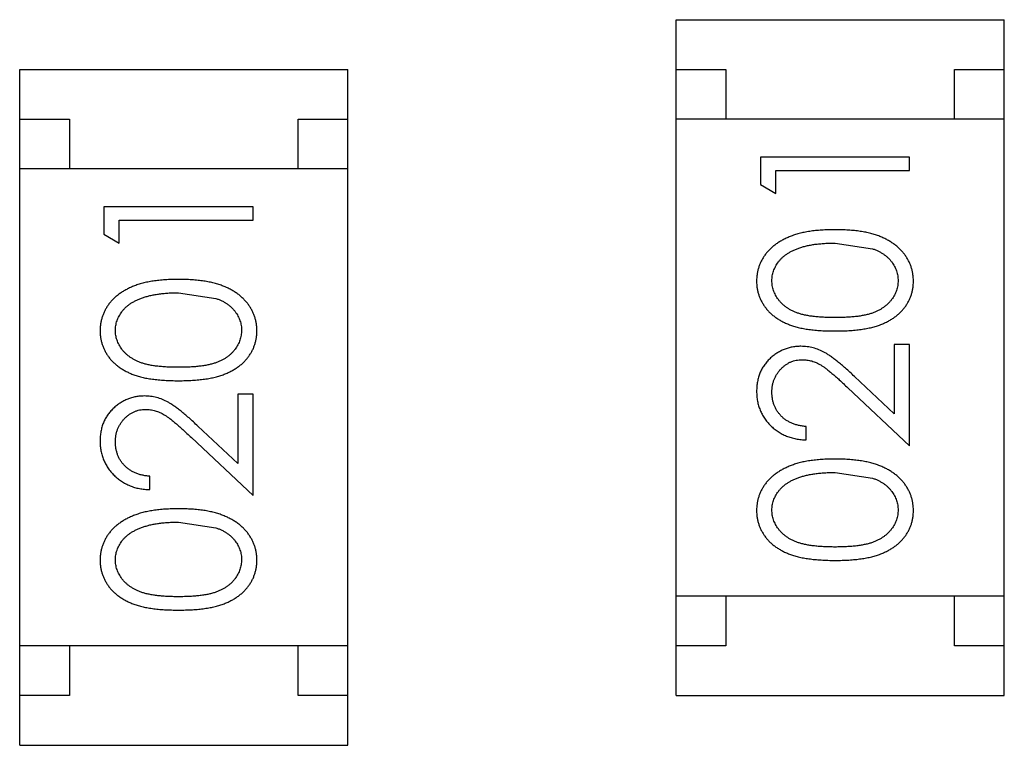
# Model space of a CAD drawing. Header units: millimetres. Extents: x -47 to 199, y -56 to 203.
# Tile 42 of 157: x 115.847 to 116.837, y 43.001 to 43.731. Entities that reach past the tile are written whole.
import ezdxf

# ---------------------------------------------------------------- set-up
doc = ezdxf.new("R2010")
doc.units = ezdxf.units.MM
doc.header["$LTSCALE"] = 1.21
doc.header["$MEASUREMENT"] = 0
doc.layers.get('0').update_dxf_attribs({"linetype": 'CONTINUOUS'})

msp = doc.modelspace()

# ---------------------------------------------------------------- linework, layer by layer
at = {"color": 7, "linetype": 'Continuous'}
for p, q in [((116.50737, 43.05133), (116.50737, 43.73133)), ((116.50737, 43.73133), (116.83737, 43.73133)), ((116.83737, 43.05133), (116.83737, 43.73133)), ((115.84705, 43.00133), (115.84705, 43.68133)), ((115.84705, 43.68133), (116.17705, 43.68133)), ((116.17705, 43.00133), (116.17705, 43.68133)), ((116.50737, 43.68133), (116.55737, 43.68133)), ((116.55737, 43.68133), (116.55737, 43.63133)), ((116.78737, 43.63133), (116.78737, 43.68133)), ((116.78737, 43.68133), (116.83737, 43.68133)), ((115.84705, 43.63133), (115.89705, 43.63133)), ((115.89705, 43.63133), (115.89705, 43.58133)), ((116.12705, 43.58133), (116.12705, 43.63133)), ((116.12705, 43.63133), (116.17705, 43.63133)), ((116.83737, 43.63133), (116.50737, 43.63133)), ((116.59209, 43.59314), (116.59209, 43.5654)), ((116.74209, 43.59314), (116.59209, 43.59314)), ((116.74209, 43.57967), (116.74209, 43.59314)), ((116.17705, 43.58133), (115.84705, 43.58133)), ((116.60748, 43.5566), (116.60748, 43.57967)), ((116.60748, 43.57967), (116.74209, 43.57967)), ((116.59209, 43.5654), (116.60748, 43.5566)), ((115.93177, 43.54313), (115.93177, 43.5154)), ((116.08177, 43.54313), (115.93177, 43.54313)), ((116.08177, 43.52967), (116.08177, 43.54313)), ((115.94715, 43.50659), (115.94715, 43.52967)), ((115.94715, 43.52967), (116.08177, 43.52967)), ((115.93177, 43.5154), (115.94715, 43.50659)), ((116.66709, 43.5066), (116.7048, 43.50092)), ((116.00677, 43.45659), (116.04448, 43.45092)), ((116.72671, 43.40467), (116.72671, 43.33487)), ((116.74209, 43.40467), (116.72671, 43.40467)), ((116.74209, 43.30275), (116.74209, 43.40467)), ((116.72671, 43.33487), (116.68665, 43.3724)), ((116.68001, 43.36092), (116.74209, 43.30275)), ((116.06638, 43.35467), (116.06638, 43.28487)), ((116.08177, 43.35467), (116.06638, 43.35467)), ((116.08177, 43.25275), (116.08177, 43.35467)), ((116.06638, 43.28487), (116.02633, 43.3224)), ((116.63825, 43.30852), (116.63825, 43.32198)), ((116.01969, 43.31092), (116.08177, 43.25275)), ((115.97792, 43.25852), (115.97792, 43.27198)), ((116.66709, 43.27583), (116.7048, 43.27015)), ((116.00677, 43.22583), (116.04448, 43.22015)), ((116.83737, 43.15133), (116.50737, 43.15133)), ((116.55737, 43.15133), (116.55737, 43.10133)), ((116.78737, 43.10133), (116.78737, 43.15133)), ((116.17705, 43.10133), (115.84705, 43.10133)), ((115.89705, 43.10133), (115.89705, 43.05133)), ((116.12705, 43.05133), (116.12705, 43.10133)), ((116.55737, 43.10133), (116.50737, 43.10133)), ((116.83737, 43.10133), (116.78737, 43.10133)), ((115.89705, 43.05133), (115.84705, 43.05133)), ((116.17705, 43.05133), (116.12705, 43.05133)), ((116.50737, 43.05133), (116.83737, 43.05133)), ((115.84705, 43.00133), (116.17705, 43.00133))]:
    msp.add_line(p, q, dxfattribs=at)
for points, knots in [([(116.66715, 43.52006), (116.66485, 43.52003), (116.66036, 43.51998), (116.65379, 43.51969), (116.64759, 43.51915), (116.64174, 43.51841), (116.63627, 43.51745), (116.63114, 43.5163), (116.62639, 43.51487), (116.62197, 43.51329), (116.61789, 43.51146), (116.61404, 43.50956), (116.6105, 43.50743), (116.60718, 43.5052), (116.60416, 43.50277), (116.60138, 43.50021), (116.59886, 43.49749), (116.59664, 43.49461), (116.59464, 43.49164), (116.59294, 43.48855), (116.59148, 43.48538), (116.59031, 43.48212), (116.58937, 43.47879), (116.58871, 43.47536), (116.58831, 43.47185), (116.58827, 43.46948), (116.58825, 43.46829)], [0, 0, 0, 0, 0.065278, 0.127205, 0.186168, 0.241675, 0.294115, 0.343609, 0.390387, 0.434463, 0.476646, 0.517002, 0.555936, 0.593716, 0.630057, 0.665601, 0.700745, 0.734917, 0.768681, 0.802087, 0.834849, 0.867433, 0.900138, 0.932806, 0.966212, 1, 1, 1, 1]), ([(116.74594, 43.46829), (116.74592, 43.46948), (116.74589, 43.47185), (116.74543, 43.47537), (116.74479, 43.47881), (116.74385, 43.48215), (116.74263, 43.48541), (116.74121, 43.48861), (116.73944, 43.4917), (116.73746, 43.49471), (116.73521, 43.4976), (116.73267, 43.50033), (116.72991, 43.50293), (116.72685, 43.50534), (116.72355, 43.50759), (116.71998, 43.50966), (116.71618, 43.51159), (116.71211, 43.51336), (116.70773, 43.51499), (116.70298, 43.5163), (116.69789, 43.51748), (116.69244, 43.51844), (116.68662, 43.51914), (116.68045, 43.5197), (116.67391, 43.51998), (116.66945, 43.52003), (116.66715, 43.52006)], [0, 0, 0, 0, 0.033824, 0.067298, 0.10028, 0.133019, 0.165736, 0.198792, 0.232372, 0.266409, 0.301016, 0.336196, 0.371972, 0.408574, 0.446394, 0.485225, 0.525372, 0.567224, 0.611081, 0.65775, 0.70702, 0.759235, 0.814484, 0.873227, 0.934937, 1, 1, 1, 1]), ([(116.60363, 43.46874), (116.60372, 43.47038), (116.60389, 43.47366), (116.60513, 43.47851), (116.60728, 43.48318), (116.60961, 43.48693), (116.6119, 43.48979), (116.61391, 43.49183), (116.61612, 43.4938), (116.61861, 43.4956), (116.62132, 43.49728), (116.62427, 43.49883), (116.62745, 43.50029), (116.63087, 43.50161), (116.63455, 43.50276), (116.63844, 43.50384), (116.64262, 43.50465), (116.64702, 43.50539), (116.65169, 43.5059), (116.6566, 43.50635), (116.66176, 43.50653), (116.66529, 43.50657), (116.66709, 43.5066)], [0, 0, 0, 0, 0.059689, 0.119507, 0.181075, 0.246162, 0.279894, 0.314468, 0.350403, 0.387474, 0.426147, 0.466624, 0.508745, 0.553328, 0.600058, 0.649177, 0.700552, 0.754894, 0.811825, 0.871514, 0.934319, 1, 1, 1, 1]), ([(116.7048, 43.50092), (116.70585, 43.50053), (116.7079, 43.49977), (116.71083, 43.49844), (116.71355, 43.49698), (116.71608, 43.49537), (116.71839, 43.49362), (116.72053, 43.49178), (116.72244, 43.48977), (116.72468, 43.48696), (116.72704, 43.48327), (116.72903, 43.47857), (116.73035, 43.47372), (116.73048, 43.4704), (116.73055, 43.46874)], [0, 0, 0, 0, 0.075949, 0.148549, 0.218996, 0.286119, 0.351826, 0.416074, 0.478265, 0.540325, 0.660405, 0.774606, 0.887187, 1, 1, 1, 1]), ([(116.00683, 43.47006), (116.00452, 43.47003), (116.00003, 43.46997), (115.99347, 43.46969), (115.98726, 43.46915), (115.98142, 43.4684), (115.97594, 43.46744), (115.97082, 43.46629), (115.96607, 43.46487), (115.96164, 43.46329), (115.95757, 43.46145), (115.95372, 43.45955), (115.95017, 43.45743), (115.94686, 43.4552), (115.94384, 43.45277), (115.94106, 43.45021), (115.93854, 43.44749), (115.93631, 43.44461), (115.93431, 43.44164), (115.93261, 43.43854), (115.93115, 43.43538), (115.92999, 43.43211), (115.92905, 43.42878), (115.92838, 43.42536), (115.92798, 43.42185), (115.92794, 43.41948), (115.92792, 43.41828)], [0, 0, 0, 0, 0.065278, 0.127205, 0.186168, 0.241675, 0.294115, 0.343609, 0.390387, 0.434463, 0.476646, 0.517002, 0.555936, 0.593716, 0.630057, 0.665601, 0.700745, 0.734917, 0.768681, 0.802087, 0.834849, 0.867433, 0.900138, 0.932806, 0.966212, 1, 1, 1, 1]), ([(116.08561, 43.41828), (116.0856, 43.41948), (116.08556, 43.42185), (116.08511, 43.42536), (116.08446, 43.4288), (116.08353, 43.43215), (116.08231, 43.4354), (116.08088, 43.43861), (116.07911, 43.44169), (116.07714, 43.44471), (116.07488, 43.4476), (116.07235, 43.45033), (116.06958, 43.45293), (116.06652, 43.45533), (116.06322, 43.45759), (116.05966, 43.45966), (116.05586, 43.46159), (116.05179, 43.46336), (116.04741, 43.46498), (116.04265, 43.4663), (116.03757, 43.46748), (116.03212, 43.46844), (116.0263, 43.46914), (116.02013, 43.46969), (116.01359, 43.46997), (116.00912, 43.47003), (116.00683, 43.47006)], [0, 0, 0, 0, 0.033824, 0.067298, 0.10028, 0.133019, 0.165736, 0.198792, 0.232372, 0.266409, 0.301016, 0.336196, 0.371972, 0.408574, 0.446394, 0.485225, 0.525372, 0.567224, 0.611081, 0.65775, 0.70702, 0.759235, 0.814484, 0.873227, 0.934937, 1, 1, 1, 1]), ([(116.58825, 43.46829), (116.58827, 43.4671), (116.5883, 43.46477), (116.58871, 43.46131), (116.58936, 43.45795), (116.59032, 43.45466), (116.59147, 43.45144), (116.59293, 43.44832), (116.59465, 43.4453), (116.5966, 43.44234), (116.59882, 43.43953), (116.60126, 43.43686), (116.60399, 43.4344), (116.60694, 43.43207), (116.61016, 43.42993), (116.61359, 43.42789), (116.6173, 43.42607), (116.62127, 43.4244), (116.62557, 43.42292), (116.63027, 43.42164), (116.63538, 43.42052), (116.64092, 43.41968), (116.64689, 43.41899), (116.65327, 43.41848), (116.66008, 43.41818), (116.66475, 43.41815), (116.66715, 43.41814)], [0, 0, 0, 0, 0.033742, 0.066533, 0.099153, 0.13154, 0.164087, 0.196563, 0.229707, 0.263315, 0.297504, 0.331686, 0.366482, 0.4021, 0.438958, 0.476748, 0.515985, 0.556589, 0.599519, 0.645765, 0.695487, 0.748721, 0.805687, 0.866754, 0.931405, 1, 1, 1, 1]), ([(116.66709, 43.4316), (116.66508, 43.4316), (116.66117, 43.43161), (116.65551, 43.43187), (116.65023, 43.43221), (116.64533, 43.43274), (116.6408, 43.43333), (116.63666, 43.43416), (116.6329, 43.43507), (116.62949, 43.43616), (116.62638, 43.43741), (116.62347, 43.43876), (116.62077, 43.44026), (116.61827, 43.44189), (116.61594, 43.44364), (116.61381, 43.44553), (116.61186, 43.44755), (116.60962, 43.45041), (116.60726, 43.45415), (116.60512, 43.45885), (116.60389, 43.46376), (116.60372, 43.46708), (116.60363, 43.46874)], [0, 0, 0, 0, 0.073302, 0.142286, 0.206253, 0.266017, 0.321612, 0.372532, 0.419497, 0.462398, 0.502825, 0.541489, 0.579034, 0.615143, 0.650298, 0.684912, 0.718701, 0.752189, 0.817245, 0.879117, 0.939613, 1, 1, 1, 1]), ([(116.73055, 43.46874), (116.73047, 43.46709), (116.7303, 43.46378), (116.729, 43.45891), (116.72693, 43.45417), (116.72455, 43.45041), (116.72225, 43.44756), (116.72033, 43.44549), (116.71818, 43.44361), (116.71587, 43.44183), (116.71336, 43.4402), (116.71064, 43.43874), (116.70774, 43.43738), (116.70463, 43.43613), (116.70122, 43.43504), (116.69745, 43.43412), (116.69331, 43.43336), (116.6888, 43.43268), (116.6839, 43.43223), (116.67863, 43.43187), (116.67298, 43.43161), (116.66909, 43.4316), (116.66709, 43.4316)], [0, 0, 0, 0, 0.060034, 0.120278, 0.182348, 0.247919, 0.281641, 0.315701, 0.350322, 0.385703, 0.421819, 0.459196, 0.497866, 0.538301, 0.58121, 0.628183, 0.679403, 0.734699, 0.794074, 0.858416, 0.927049, 1, 1, 1, 1]), ([(116.66715, 43.41814), (116.66954, 43.41815), (116.67418, 43.41818), (116.68094, 43.41848), (116.6873, 43.41898), (116.69324, 43.4197), (116.69877, 43.4206), (116.70392, 43.42165), (116.70864, 43.42298), (116.71298, 43.42449), (116.71698, 43.42619), (116.7207, 43.42805), (116.72417, 43.43006), (116.72737, 43.43224), (116.73035, 43.43454), (116.73307, 43.43701), (116.7355, 43.43967), (116.7377, 43.44246), (116.73962, 43.44539), (116.74131, 43.4484), (116.74277, 43.45149), (116.7439, 43.45469), (116.74481, 43.45796), (116.74547, 43.46131), (116.74588, 43.46477), (116.74592, 43.4671), (116.74594, 43.46829)], [0, 0, 0, 0, 0.068113, 0.132564, 0.193427, 0.250218, 0.303569, 0.353576, 0.400235, 0.443586, 0.484619, 0.524292, 0.56238, 0.599049, 0.63494, 0.669782, 0.704009, 0.737842, 0.771098, 0.803896, 0.836415, 0.868639, 0.900715, 0.933378, 0.966213, 1, 1, 1, 1]), ([(115.94331, 43.41873), (115.94339, 43.42037), (115.94357, 43.42365), (115.9448, 43.42851), (115.94695, 43.43317), (115.94929, 43.43692), (115.95158, 43.43979), (115.95359, 43.44183), (115.9558, 43.44379), (115.95829, 43.44559), (115.961, 43.44728), (115.96395, 43.44883), (115.96712, 43.45028), (115.97054, 43.4516), (115.97422, 43.45276), (115.97812, 43.45384), (115.9823, 43.45464), (115.9867, 43.45539), (115.99137, 43.45589), (115.99627, 43.45635), (116.00144, 43.45653), (116.00496, 43.45657), (116.00677, 43.45659)], [0, 0, 0, 0, 0.059689, 0.119507, 0.181075, 0.246162, 0.279894, 0.314468, 0.350403, 0.387474, 0.426147, 0.466624, 0.508745, 0.553328, 0.600058, 0.649177, 0.700552, 0.754894, 0.811825, 0.871514, 0.934319, 1, 1, 1, 1]), ([(116.04448, 43.45092), (116.04552, 43.45053), (116.04757, 43.44977), (116.0505, 43.44844), (116.05323, 43.44698), (116.05575, 43.44537), (116.05806, 43.44362), (116.0602, 43.44178), (116.06211, 43.43976), (116.06436, 43.43696), (116.06671, 43.43327), (116.0687, 43.42856), (116.07002, 43.42371), (116.07016, 43.4204), (116.07023, 43.41873)], [0, 0, 0, 0, 0.075949, 0.148549, 0.218996, 0.286119, 0.351826, 0.416074, 0.478265, 0.540325, 0.660405, 0.774606, 0.887187, 1, 1, 1, 1]), ([(115.92792, 43.41828), (115.92794, 43.4171), (115.92798, 43.41477), (115.92839, 43.41131), (115.92904, 43.40794), (115.92999, 43.40466), (115.93115, 43.40144), (115.93261, 43.39832), (115.93433, 43.39529), (115.93627, 43.39233), (115.9385, 43.38953), (115.94094, 43.38686), (115.94366, 43.3844), (115.94662, 43.38207), (115.94984, 43.37993), (115.95327, 43.37789), (115.95697, 43.37607), (115.96094, 43.3744), (115.96525, 43.37292), (115.96995, 43.37164), (115.97506, 43.37052), (115.9806, 43.36967), (115.98656, 43.36898), (115.99295, 43.36848), (115.99975, 43.36817), (116.00442, 43.36815), (116.00683, 43.36813)], [0, 0, 0, 0, 0.033742, 0.066533, 0.099153, 0.13154, 0.164087, 0.196563, 0.229707, 0.263315, 0.297504, 0.331686, 0.366482, 0.4021, 0.438958, 0.476748, 0.515985, 0.556589, 0.599519, 0.645765, 0.695487, 0.748721, 0.805687, 0.866754, 0.931405, 1, 1, 1, 1]), ([(116.00677, 43.38159), (116.00475, 43.3816), (116.00085, 43.38161), (115.99519, 43.38187), (115.9899, 43.38221), (115.985, 43.38274), (115.98047, 43.38333), (115.97634, 43.38416), (115.97258, 43.38507), (115.96917, 43.38616), (115.96606, 43.38741), (115.96315, 43.38876), (115.96045, 43.39026), (115.95794, 43.39189), (115.95561, 43.39363), (115.95348, 43.39553), (115.95154, 43.39754), (115.9493, 43.40041), (115.94694, 43.40415), (115.9448, 43.40885), (115.94357, 43.41375), (115.94339, 43.41708), (115.94331, 43.41873)], [0, 0, 0, 0, 0.073302, 0.142286, 0.206253, 0.266017, 0.321612, 0.372532, 0.419497, 0.462398, 0.502825, 0.541489, 0.579034, 0.615143, 0.650298, 0.684912, 0.718701, 0.752189, 0.817245, 0.879117, 0.939613, 1, 1, 1, 1]), ([(116.07023, 43.41873), (116.07015, 43.41708), (116.06998, 43.41378), (116.06868, 43.40891), (116.06661, 43.40416), (116.06423, 43.4004), (116.06192, 43.39755), (116.06, 43.39549), (116.05785, 43.39361), (116.05554, 43.39183), (116.05303, 43.39019), (116.05032, 43.38873), (116.04742, 43.38738), (116.04431, 43.38613), (116.0409, 43.38504), (116.03713, 43.38412), (116.03298, 43.38336), (116.02848, 43.38268), (116.02358, 43.38222), (116.01831, 43.38187), (116.01266, 43.38161), (116.00877, 43.3816), (116.00677, 43.38159)], [0, 0, 0, 0, 0.060034, 0.120278, 0.182348, 0.247919, 0.281641, 0.315701, 0.350322, 0.385703, 0.421819, 0.459196, 0.497866, 0.538301, 0.58121, 0.628183, 0.679403, 0.734699, 0.794074, 0.858416, 0.927049, 1, 1, 1, 1]), ([(116.00683, 43.36813), (116.00921, 43.36815), (116.01385, 43.36817), (116.02062, 43.36848), (116.02697, 43.36898), (116.03292, 43.3697), (116.03845, 43.3706), (116.0436, 43.37165), (116.04832, 43.37298), (116.05265, 43.37449), (116.05665, 43.37619), (116.06037, 43.37805), (116.06384, 43.38006), (116.06704, 43.38224), (116.07002, 43.38454), (116.07275, 43.38701), (116.07518, 43.38967), (116.07738, 43.39246), (116.0793, 43.39538), (116.08099, 43.39839), (116.08245, 43.40148), (116.08357, 43.40469), (116.08449, 43.40796), (116.08515, 43.41131), (116.08555, 43.41477), (116.08559, 43.4171), (116.08561, 43.41828)], [0, 0, 0, 0, 0.068113, 0.132564, 0.193427, 0.250218, 0.303569, 0.353576, 0.400235, 0.443586, 0.484619, 0.524292, 0.56238, 0.599049, 0.63494, 0.669782, 0.704009, 0.737842, 0.771098, 0.803896, 0.836415, 0.868639, 0.900715, 0.933378, 0.966213, 1, 1, 1, 1]), ([(116.63284, 43.40275), (116.63135, 43.40271), (116.62843, 43.40262), (116.62412, 43.40205), (116.61998, 43.40104), (116.61595, 43.39971), (116.61211, 43.3979), (116.60842, 43.39573), (116.60484, 43.3932), (116.60149, 43.39026), (116.59835, 43.38706), (116.59568, 43.38351), (116.59337, 43.37976), (116.59145, 43.37578), (116.59003, 43.37152), (116.58901, 43.36703), (116.58836, 43.36232), (116.58828, 43.35908), (116.58825, 43.35744)], [0, 0, 0, 0, 0.06271, 0.123347, 0.183401, 0.242828, 0.302097, 0.36242, 0.423725, 0.487032, 0.550491, 0.612709, 0.674265, 0.73617, 0.799211, 0.863483, 0.930525, 1, 1, 1, 1]), ([(116.68665, 43.3724), (116.68511, 43.37384), (116.68214, 43.37661), (116.67779, 43.38056), (116.67366, 43.38412), (116.66978, 43.38731), (116.66616, 43.39017), (116.66277, 43.39263), (116.65962, 43.39473), (116.6558, 43.39707), (116.65105, 43.39938), (116.64515, 43.4013), (116.63907, 43.40254), (116.63493, 43.40268), (116.63284, 43.40275)], [0, 0, 0, 0, 0.09953, 0.192079, 0.277712, 0.357454, 0.429648, 0.495771, 0.555538, 0.608657, 0.707578, 0.804328, 0.901298, 1, 1, 1, 1]), ([(116.60363, 43.35675), (116.60366, 43.35787), (116.60372, 43.36008), (116.60415, 43.3633), (116.60484, 43.36641), (116.60583, 43.36937), (116.6071, 43.37221), (116.60864, 43.37491), (116.61049, 43.37747), (116.61258, 43.37989), (116.61485, 43.38209), (116.61728, 43.38399), (116.6198, 43.38564), (116.62243, 43.38699), (116.62519, 43.38802), (116.62804, 43.38874), (116.631, 43.38921), (116.63302, 43.38926), (116.63404, 43.38929)], [0, 0, 0, 0, 0.068027, 0.133505, 0.19695, 0.26027, 0.322741, 0.384982, 0.448465, 0.513424, 0.578224, 0.640011, 0.700094, 0.760067, 0.819012, 0.877878, 0.938035, 1, 1, 1, 1]), ([(116.63404, 43.38929), (116.63567, 43.38923), (116.6389, 43.3891), (116.64369, 43.38807), (116.64834, 43.38636), (116.65215, 43.38438), (116.65527, 43.38234), (116.65795, 43.38045), (116.66088, 43.3781), (116.66416, 43.37545), (116.6677, 43.37237), (116.67155, 43.36891), (116.67569, 43.36506), (116.67853, 43.36234), (116.68001, 43.36092)], [0, 0, 0, 0, 0.088014, 0.174976, 0.2638, 0.355443, 0.406413, 0.465519, 0.533076, 0.609353, 0.693899, 0.787171, 0.889197, 1, 1, 1, 1]), ([(116.58825, 43.35744), (116.58828, 43.35576), (116.58835, 43.35247), (116.58903, 43.34764), (116.59015, 43.34301), (116.59167, 43.33858), (116.59369, 43.33438), (116.5961, 43.33035), (116.59896, 43.32653), (116.60227, 43.32298), (116.60587, 43.31971), (116.60977, 43.31683), (116.61393, 43.3144), (116.61833, 43.31237), (116.62295, 43.31074), (116.62784, 43.30959), (116.63295, 43.30878), (116.63646, 43.30861), (116.63825, 43.30852)], [0, 0, 0, 0, 0.06445, 0.126725, 0.187421, 0.247417, 0.306749, 0.366595, 0.427749, 0.490235, 0.553031, 0.614805, 0.676505, 0.738096, 0.801021, 0.864897, 0.931209, 1, 1, 1, 1]), ([(116.63825, 43.32198), (116.63691, 43.32211), (116.6343, 43.32236), (116.63053, 43.3231), (116.62698, 43.32405), (116.62365, 43.32528), (116.62057, 43.3268), (116.61771, 43.32854), (116.61507, 43.33053), (116.6127, 43.33279), (116.61057, 43.33525), (116.6087, 43.33787), (116.60712, 43.34065), (116.60586, 43.34358), (116.60487, 43.34666), (116.60414, 43.34989), (116.60372, 43.35327), (116.60366, 43.35558), (116.60363, 43.35675)], [0, 0, 0, 0, 0.073648, 0.143686, 0.210962, 0.275557, 0.338064, 0.399311, 0.4594, 0.51934, 0.579024, 0.637809, 0.695959, 0.754122, 0.813113, 0.873453, 0.935561, 1, 1, 1, 1]), ([(115.97251, 43.35275), (115.97103, 43.3527), (115.96811, 43.35262), (115.9638, 43.35205), (115.95965, 43.35103), (115.95563, 43.3497), (115.95179, 43.3479), (115.94809, 43.34573), (115.94451, 43.34319), (115.94116, 43.34026), (115.93802, 43.33706), (115.93536, 43.33351), (115.93305, 43.32976), (115.93113, 43.32578), (115.9297, 43.32152), (115.92869, 43.31703), (115.92804, 43.31231), (115.92796, 43.30908), (115.92792, 43.30744)], [0, 0, 0, 0, 0.06271, 0.123347, 0.183401, 0.242828, 0.302097, 0.36242, 0.423725, 0.487032, 0.550491, 0.612709, 0.674265, 0.73617, 0.799211, 0.863483, 0.930525, 1, 1, 1, 1]), ([(116.02633, 43.3224), (116.02479, 43.32384), (116.02182, 43.32661), (116.01747, 43.33056), (116.01334, 43.33411), (116.00946, 43.33731), (116.00584, 43.34016), (116.00245, 43.34263), (115.9993, 43.34473), (115.99547, 43.34707), (115.99073, 43.34938), (115.98483, 43.3513), (115.97874, 43.35253), (115.9746, 43.35268), (115.97251, 43.35275)], [0, 0, 0, 0, 0.09953, 0.192079, 0.277712, 0.357454, 0.429648, 0.495771, 0.555538, 0.608657, 0.707578, 0.804328, 0.901298, 1, 1, 1, 1]), ([(115.94331, 43.30675), (115.94334, 43.30787), (115.94339, 43.31007), (115.94383, 43.3133), (115.94451, 43.3164), (115.94551, 43.31937), (115.94677, 43.32221), (115.94832, 43.32491), (115.95017, 43.32747), (115.95225, 43.32988), (115.95453, 43.33208), (115.95696, 43.33399), (115.95947, 43.33564), (115.96211, 43.33699), (115.96486, 43.33802), (115.96772, 43.33873), (115.97067, 43.33921), (115.97269, 43.33926), (115.97371, 43.33929)], [0, 0, 0, 0, 0.068027, 0.133505, 0.19695, 0.26027, 0.322741, 0.384982, 0.448465, 0.513424, 0.578224, 0.640011, 0.700094, 0.760067, 0.819012, 0.877878, 0.938035, 1, 1, 1, 1]), ([(115.97371, 43.33929), (115.97534, 43.33922), (115.97858, 43.3391), (115.98337, 43.33806), (115.98802, 43.33636), (115.99182, 43.33438), (115.99494, 43.33233), (115.99763, 43.33045), (116.00055, 43.3281), (116.00384, 43.32545), (116.00738, 43.32236), (116.01122, 43.31891), (116.01537, 43.31506), (116.01821, 43.31234), (116.01969, 43.31092)], [0, 0, 0, 0, 0.088014, 0.174976, 0.2638, 0.355443, 0.406413, 0.465519, 0.533076, 0.609353, 0.693899, 0.787171, 0.889197, 1, 1, 1, 1]), ([(115.92792, 43.30744), (115.92796, 43.30576), (115.92803, 43.30247), (115.92871, 43.29763), (115.92983, 43.29301), (115.93135, 43.28858), (115.93336, 43.28437), (115.93578, 43.28035), (115.93863, 43.27652), (115.94194, 43.27298), (115.94555, 43.26971), (115.94945, 43.26683), (115.9536, 43.2644), (115.958, 43.26237), (115.96263, 43.26074), (115.96751, 43.25958), (115.97263, 43.25878), (115.97614, 43.25861), (115.97792, 43.25852)], [0, 0, 0, 0, 0.06445, 0.126725, 0.187421, 0.247417, 0.306749, 0.366595, 0.427749, 0.490235, 0.553031, 0.614805, 0.676505, 0.738096, 0.801021, 0.864897, 0.931209, 1, 1, 1, 1]), ([(115.97792, 43.27198), (115.97659, 43.27211), (115.97398, 43.27236), (115.97021, 43.2731), (115.96665, 43.27404), (115.96333, 43.27528), (115.96025, 43.27679), (115.95739, 43.27853), (115.95474, 43.28052), (115.95238, 43.28279), (115.95025, 43.28525), (115.94837, 43.28786), (115.9468, 43.29064), (115.94554, 43.29358), (115.94454, 43.29666), (115.94382, 43.29989), (115.9434, 43.30327), (115.94334, 43.30557), (115.94331, 43.30675)], [0, 0, 0, 0, 0.073648, 0.143686, 0.210962, 0.275557, 0.338064, 0.399311, 0.4594, 0.51934, 0.579024, 0.637809, 0.695959, 0.754122, 0.813113, 0.873453, 0.935561, 1, 1, 1, 1]), ([(116.66715, 43.28929), (116.66485, 43.28926), (116.66036, 43.28921), (116.65379, 43.28892), (116.64759, 43.28838), (116.64174, 43.28764), (116.63627, 43.28668), (116.63114, 43.28553), (116.62639, 43.2841), (116.62197, 43.28252), (116.61789, 43.28069), (116.61404, 43.27879), (116.6105, 43.27666), (116.60718, 43.27443), (116.60416, 43.272), (116.60138, 43.26944), (116.59886, 43.26672), (116.59664, 43.26384), (116.59464, 43.26087), (116.59294, 43.25778), (116.59148, 43.25461), (116.59031, 43.25135), (116.58937, 43.24802), (116.58871, 43.24459), (116.58831, 43.24108), (116.58827, 43.23871), (116.58825, 43.23752)], [0, 0, 0, 0, 0.065278, 0.127205, 0.186168, 0.241675, 0.294115, 0.343609, 0.390387, 0.434463, 0.476646, 0.517002, 0.555936, 0.593716, 0.630057, 0.665601, 0.700745, 0.734917, 0.768681, 0.802087, 0.834849, 0.867433, 0.900138, 0.932806, 0.966212, 1, 1, 1, 1]), ([(116.74594, 43.23752), (116.74592, 43.23871), (116.74589, 43.24108), (116.74543, 43.2446), (116.74479, 43.24804), (116.74385, 43.25138), (116.74263, 43.25464), (116.74121, 43.25784), (116.73944, 43.26093), (116.73746, 43.26394), (116.73521, 43.26683), (116.73267, 43.26956), (116.72991, 43.27216), (116.72685, 43.27457), (116.72355, 43.27682), (116.71998, 43.27889), (116.71618, 43.28082), (116.71211, 43.2826), (116.70773, 43.28422), (116.70298, 43.28553), (116.69789, 43.28671), (116.69244, 43.28768), (116.68662, 43.28837), (116.68045, 43.28893), (116.67391, 43.28921), (116.66945, 43.28926), (116.66715, 43.28929)], [0, 0, 0, 0, 0.033824, 0.067298, 0.10028, 0.133019, 0.165736, 0.198792, 0.232372, 0.266409, 0.301016, 0.336196, 0.371972, 0.408574, 0.446394, 0.485225, 0.525372, 0.567224, 0.611081, 0.65775, 0.70702, 0.759235, 0.814484, 0.873227, 0.934937, 1, 1, 1, 1]), ([(116.60363, 43.23797), (116.60372, 43.23961), (116.60389, 43.24289), (116.60513, 43.24774), (116.60728, 43.25241), (116.60961, 43.25616), (116.6119, 43.25902), (116.61391, 43.26107), (116.61612, 43.26303), (116.61861, 43.26483), (116.62132, 43.26651), (116.62427, 43.26806), (116.62745, 43.26952), (116.63087, 43.27084), (116.63455, 43.27199), (116.63844, 43.27307), (116.64262, 43.27388), (116.64702, 43.27462), (116.65169, 43.27513), (116.6566, 43.27558), (116.66176, 43.27576), (116.66529, 43.27581), (116.66709, 43.27583)], [0, 0, 0, 0, 0.059689, 0.119507, 0.181075, 0.246162, 0.279894, 0.314468, 0.350403, 0.387474, 0.426147, 0.466624, 0.508745, 0.553328, 0.600058, 0.649177, 0.700552, 0.754894, 0.811825, 0.871514, 0.934319, 1, 1, 1, 1]), ([(116.7048, 43.27015), (116.70585, 43.26976), (116.7079, 43.269), (116.71083, 43.26767), (116.71355, 43.26621), (116.71608, 43.26461), (116.71839, 43.26285), (116.72053, 43.26101), (116.72244, 43.259), (116.72468, 43.25619), (116.72704, 43.2525), (116.72903, 43.2478), (116.73035, 43.24295), (116.73048, 43.23963), (116.73055, 43.23797)], [0, 0, 0, 0, 0.075949, 0.148549, 0.218996, 0.286119, 0.351826, 0.416074, 0.478265, 0.540325, 0.660405, 0.774606, 0.887187, 1, 1, 1, 1]), ([(116.00683, 43.23929), (116.00452, 43.23926), (116.00003, 43.23921), (115.99347, 43.23892), (115.98726, 43.23838), (115.98142, 43.23763), (115.97594, 43.23668), (115.97082, 43.23552), (115.96607, 43.2341), (115.96164, 43.23252), (115.95757, 43.23069), (115.95372, 43.22878), (115.95017, 43.22666), (115.94686, 43.22443), (115.94384, 43.222), (115.94106, 43.21944), (115.93854, 43.21672), (115.93631, 43.21384), (115.93431, 43.21087), (115.93261, 43.20778), (115.93115, 43.20461), (115.92999, 43.20134), (115.92905, 43.19801), (115.92838, 43.19459), (115.92798, 43.19108), (115.92794, 43.18871), (115.92792, 43.18751)], [0, 0, 0, 0, 0.065278, 0.127205, 0.186168, 0.241675, 0.294115, 0.343609, 0.390387, 0.434463, 0.476646, 0.517002, 0.555936, 0.593716, 0.630057, 0.665601, 0.700745, 0.734917, 0.768681, 0.802087, 0.834849, 0.867433, 0.900138, 0.932806, 0.966212, 1, 1, 1, 1]), ([(116.08561, 43.18751), (116.0856, 43.18871), (116.08556, 43.19108), (116.08511, 43.19459), (116.08446, 43.19803), (116.08353, 43.20138), (116.08231, 43.20464), (116.08088, 43.20784), (116.07911, 43.21092), (116.07714, 43.21394), (116.07488, 43.21683), (116.07235, 43.21956), (116.06958, 43.22216), (116.06652, 43.22456), (116.06322, 43.22682), (116.05966, 43.22889), (116.05586, 43.23082), (116.05179, 43.23259), (116.04741, 43.23421), (116.04265, 43.23553), (116.03757, 43.23671), (116.03212, 43.23767), (116.0263, 43.23837), (116.02013, 43.23892), (116.01359, 43.2392), (116.00912, 43.23926), (116.00683, 43.23929)], [0, 0, 0, 0, 0.033824, 0.067298, 0.10028, 0.133019, 0.165736, 0.198792, 0.232372, 0.266409, 0.301016, 0.336196, 0.371972, 0.408574, 0.446394, 0.485225, 0.525372, 0.567224, 0.611081, 0.65775, 0.70702, 0.759235, 0.814484, 0.873227, 0.934937, 1, 1, 1, 1]), ([(116.66709, 43.20083), (116.66508, 43.20083), (116.66117, 43.20084), (116.65551, 43.20111), (116.65023, 43.20144), (116.64533, 43.20197), (116.6408, 43.20256), (116.63666, 43.2034), (116.6329, 43.2043), (116.62949, 43.2054), (116.62638, 43.20664), (116.62347, 43.20799), (116.62077, 43.20949), (116.61827, 43.21112), (116.61594, 43.21287), (116.61381, 43.21476), (116.61186, 43.21678), (116.60962, 43.21964), (116.60726, 43.22338), (116.60512, 43.22808), (116.60389, 43.23299), (116.60372, 43.23631), (116.60363, 43.23797)], [0, 0, 0, 0, 0.073302, 0.142286, 0.206253, 0.266017, 0.321612, 0.372532, 0.419497, 0.462398, 0.502825, 0.541489, 0.579034, 0.615143, 0.650298, 0.684912, 0.718701, 0.752189, 0.817245, 0.879117, 0.939613, 1, 1, 1, 1]), ([(116.73055, 43.23797), (116.73047, 43.23632), (116.7303, 43.23301), (116.729, 43.22814), (116.72693, 43.2234), (116.72455, 43.21964), (116.72225, 43.21679), (116.72033, 43.21473), (116.71818, 43.21284), (116.71587, 43.21106), (116.71336, 43.20943), (116.71064, 43.20797), (116.70774, 43.20661), (116.70463, 43.20537), (116.70122, 43.20427), (116.69745, 43.20335), (116.69331, 43.20259), (116.6888, 43.20191), (116.6839, 43.20146), (116.67863, 43.2011), (116.67298, 43.20084), (116.66909, 43.20083), (116.66709, 43.20083)], [0, 0, 0, 0, 0.060034, 0.120278, 0.182348, 0.247919, 0.281641, 0.315701, 0.350322, 0.385703, 0.421819, 0.459196, 0.497866, 0.538301, 0.58121, 0.628183, 0.679403, 0.734699, 0.794074, 0.858416, 0.927049, 1, 1, 1, 1]), ([(116.58825, 43.23752), (116.58827, 43.23633), (116.5883, 43.234), (116.58871, 43.23055), (116.58936, 43.22718), (116.59032, 43.22389), (116.59147, 43.22067), (116.59293, 43.21755), (116.59465, 43.21453), (116.5966, 43.21157), (116.59882, 43.20876), (116.60126, 43.20609), (116.60399, 43.20363), (116.60694, 43.2013), (116.61016, 43.19916), (116.61359, 43.19712), (116.6173, 43.1953), (116.62127, 43.19363), (116.62557, 43.19215), (116.63027, 43.19087), (116.63538, 43.18975), (116.64092, 43.18891), (116.64689, 43.18822), (116.65327, 43.18771), (116.66008, 43.18741), (116.66475, 43.18738), (116.66715, 43.18737)], [0, 0, 0, 0, 0.033742, 0.066533, 0.099153, 0.13154, 0.164087, 0.196563, 0.229707, 0.263315, 0.297504, 0.331686, 0.366482, 0.4021, 0.438958, 0.476748, 0.515985, 0.556589, 0.599519, 0.645765, 0.695487, 0.748721, 0.805687, 0.866754, 0.931405, 1, 1, 1, 1]), ([(116.66715, 43.18737), (116.66954, 43.18738), (116.67418, 43.18741), (116.68094, 43.18771), (116.6873, 43.18821), (116.69324, 43.18893), (116.69877, 43.18983), (116.70392, 43.19088), (116.70864, 43.19222), (116.71298, 43.19372), (116.71698, 43.19542), (116.7207, 43.19728), (116.72417, 43.19929), (116.72737, 43.20147), (116.73035, 43.20377), (116.73307, 43.20624), (116.7355, 43.2089), (116.7377, 43.21169), (116.73962, 43.21462), (116.74131, 43.21763), (116.74277, 43.22072), (116.7439, 43.22392), (116.74481, 43.22719), (116.74547, 43.23055), (116.74588, 43.234), (116.74592, 43.23633), (116.74594, 43.23752)], [0, 0, 0, 0, 0.068113, 0.132564, 0.193427, 0.250218, 0.303569, 0.353576, 0.400235, 0.443586, 0.484619, 0.524292, 0.56238, 0.599049, 0.63494, 0.669782, 0.704009, 0.737842, 0.771098, 0.803896, 0.836415, 0.868639, 0.900715, 0.933378, 0.966213, 1, 1, 1, 1]), ([(115.94331, 43.18796), (115.94339, 43.1896), (115.94357, 43.19289), (115.9448, 43.19774), (115.94695, 43.20241), (115.94929, 43.20615), (115.95158, 43.20902), (115.95359, 43.21106), (115.9558, 43.21302), (115.95829, 43.21482), (115.961, 43.21651), (115.96395, 43.21806), (115.96712, 43.21951), (115.97054, 43.22084), (115.97422, 43.22199), (115.97812, 43.22307), (115.9823, 43.22387), (115.9867, 43.22462), (115.99137, 43.22512), (115.99627, 43.22558), (116.00144, 43.22576), (116.00496, 43.2258), (116.00677, 43.22583)], [0, 0, 0, 0, 0.059689, 0.119507, 0.181075, 0.246162, 0.279894, 0.314468, 0.350403, 0.387474, 0.426147, 0.466624, 0.508745, 0.553328, 0.600058, 0.649177, 0.700552, 0.754894, 0.811825, 0.871514, 0.934319, 1, 1, 1, 1]), ([(116.04448, 43.22015), (116.04552, 43.21976), (116.04757, 43.219), (116.0505, 43.21767), (116.05323, 43.21621), (116.05575, 43.2146), (116.05806, 43.21285), (116.0602, 43.21101), (116.06211, 43.209), (116.06436, 43.20619), (116.06671, 43.2025), (116.0687, 43.19779), (116.07002, 43.19294), (116.07016, 43.18963), (116.07023, 43.18796)], [0, 0, 0, 0, 0.075949, 0.148549, 0.218996, 0.286119, 0.351826, 0.416074, 0.478265, 0.540325, 0.660405, 0.774606, 0.887187, 1, 1, 1, 1]), ([(115.92792, 43.18751), (115.92794, 43.18633), (115.92798, 43.184), (115.92839, 43.18054), (115.92904, 43.17717), (115.92999, 43.17389), (115.93115, 43.17067), (115.93261, 43.16755), (115.93433, 43.16452), (115.93627, 43.16157), (115.9385, 43.15876), (115.94094, 43.15609), (115.94366, 43.15363), (115.94662, 43.1513), (115.94984, 43.14916), (115.95327, 43.14712), (115.95697, 43.1453), (115.96094, 43.14363), (115.96525, 43.14215), (115.96995, 43.14087), (115.97506, 43.13975), (115.9806, 43.13891), (115.98656, 43.13821), (115.99295, 43.13771), (115.99975, 43.13741), (116.00442, 43.13738), (116.00683, 43.13736)], [0, 0, 0, 0, 0.033742, 0.066533, 0.099153, 0.13154, 0.164087, 0.196563, 0.229707, 0.263315, 0.297504, 0.331686, 0.366482, 0.4021, 0.438958, 0.476748, 0.515985, 0.556589, 0.599519, 0.645765, 0.695487, 0.748721, 0.805687, 0.866754, 0.931405, 1, 1, 1, 1]), ([(116.00677, 43.15083), (116.00475, 43.15083), (116.00085, 43.15084), (115.99519, 43.1511), (115.9899, 43.15144), (115.985, 43.15197), (115.98047, 43.15256), (115.97634, 43.15339), (115.97258, 43.1543), (115.96917, 43.15539), (115.96606, 43.15664), (115.96315, 43.15799), (115.96045, 43.15949), (115.95794, 43.16112), (115.95561, 43.16286), (115.95348, 43.16476), (115.95154, 43.16677), (115.9493, 43.16964), (115.94694, 43.17338), (115.9448, 43.17808), (115.94357, 43.18298), (115.94339, 43.18631), (115.94331, 43.18796)], [0, 0, 0, 0, 0.073302, 0.142286, 0.206253, 0.266017, 0.321612, 0.372532, 0.419497, 0.462398, 0.502825, 0.541489, 0.579034, 0.615143, 0.650298, 0.684912, 0.718701, 0.752189, 0.817245, 0.879117, 0.939613, 1, 1, 1, 1]), ([(116.07023, 43.18796), (116.07015, 43.18631), (116.06998, 43.18301), (116.06868, 43.17814), (116.06661, 43.1734), (116.06423, 43.16963), (116.06192, 43.16678), (116.06, 43.16472), (116.05785, 43.16284), (116.05554, 43.16106), (116.05303, 43.15943), (116.05032, 43.15797), (116.04742, 43.15661), (116.04431, 43.15536), (116.0409, 43.15427), (116.03713, 43.15335), (116.03298, 43.15259), (116.02848, 43.15191), (116.02358, 43.15145), (116.01831, 43.1511), (116.01266, 43.15084), (116.00877, 43.15083), (116.00677, 43.15083)], [0, 0, 0, 0, 0.060034, 0.120278, 0.182348, 0.247919, 0.281641, 0.315701, 0.350322, 0.385703, 0.421819, 0.459196, 0.497866, 0.538301, 0.58121, 0.628183, 0.679403, 0.734699, 0.794074, 0.858416, 0.927049, 1, 1, 1, 1]), ([(116.00683, 43.13736), (116.00921, 43.13738), (116.01385, 43.13741), (116.02062, 43.13771), (116.02697, 43.13821), (116.03292, 43.13893), (116.03845, 43.13983), (116.0436, 43.14088), (116.04832, 43.14221), (116.05265, 43.14372), (116.05665, 43.14542), (116.06037, 43.14728), (116.06384, 43.14929), (116.06704, 43.15147), (116.07002, 43.15377), (116.07275, 43.15624), (116.07518, 43.1589), (116.07738, 43.16169), (116.0793, 43.16461), (116.08099, 43.16763), (116.08245, 43.17072), (116.08357, 43.17392), (116.08449, 43.17719), (116.08515, 43.18054), (116.08555, 43.184), (116.08559, 43.18633), (116.08561, 43.18751)], [0, 0, 0, 0, 0.068113, 0.132564, 0.193427, 0.250218, 0.303569, 0.353576, 0.400235, 0.443586, 0.484619, 0.524292, 0.56238, 0.599049, 0.63494, 0.669782, 0.704009, 0.737842, 0.771098, 0.803896, 0.836415, 0.868639, 0.900715, 0.933378, 0.966213, 1, 1, 1, 1])]:
    msp.add_open_spline(points, degree=3, knots=knots, dxfattribs=at)

doc.saveas('drawing.dxf')
